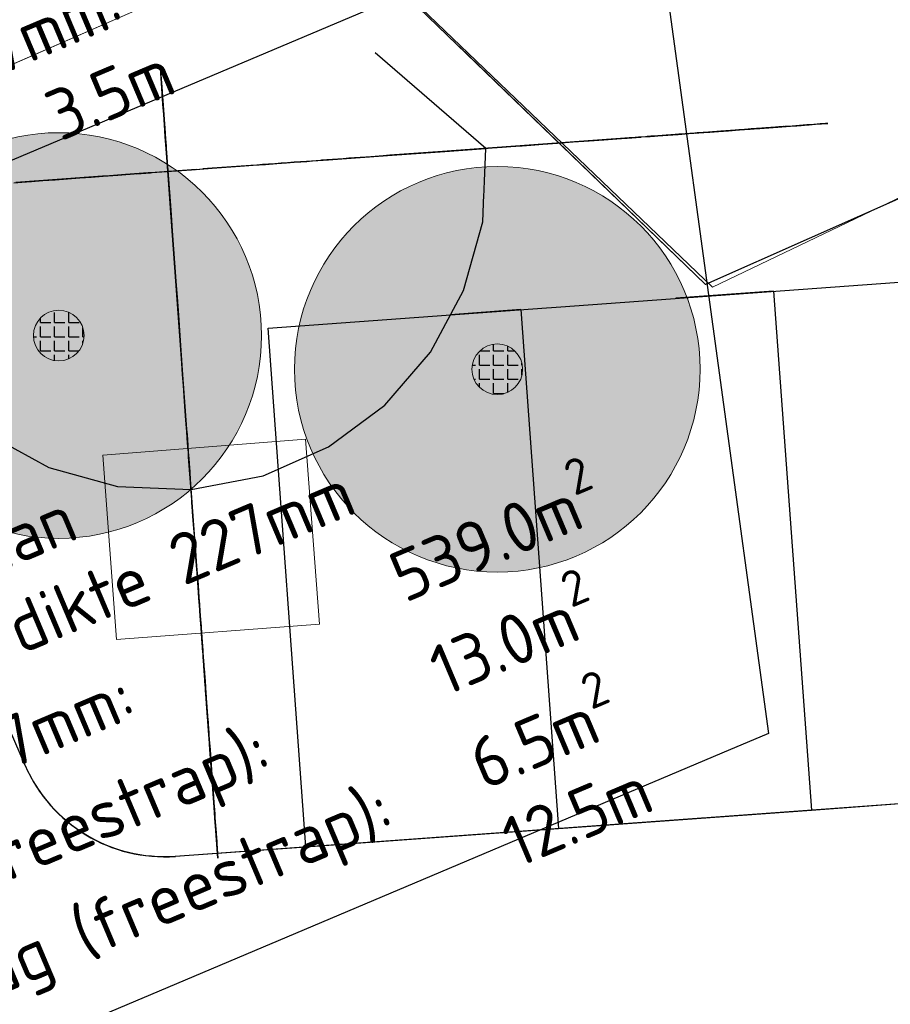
# Model space of a CAD drawing. Header units: millimetres. Extents: x 162876 to 168130, y 402614 to 405602.
# Tile 41 of 256: x 164483 to 164492, y 403407 to 403417. Entities that reach past the tile are written whole.
import ezdxf
from ezdxf import colors
from ezdxf.entities.mleader import LeaderData, LeaderLine
from ezdxf.math import Vec2, Vec3

# ---------------------------------------------------------------- set-up
doc = ezdxf.new("R2010")
doc.units = ezdxf.units.MM
for name, color, linetype, lineweight in [('X-CA190022.004-UO-BGT_Ondergrond nieuwbouw Pater vd Elsenlaan_v1.0$0$A--L23--_Vloeren', 4, 'Continuous', 25), ('X-CA190022.004-UO-BGT_Ondergrond nieuwbouw Pater vd Elsenlaan_v1.0$0$A--L90--_Terrein', 2, 'Continuous', 25), ('X-CA190022.004-UO-BGT_Ondergrond$0$GE_367_OWGBerm_groenvoorziening_grasenk_GEM', 253, 'Continuous', 9), ('X-CA190022.004-UO-BGT_Ondergrond$0$GE_401_OTDErf_Vlak_GEM', 253, 'Continuous', 9), ('X-CA190022.004-UO-BGT_Ondergrond$0$GE_646_OBWLagetrafo_Vlak_GEM', 253, 'Continuous', 9), ('X-CA190022.004-UO-KAD_Percelen$0$B-WE-KG-GRENS_PERCEEL-GV', 150, 'Continuous', 9), ('X-CA190022.004-UO-OPB_Opbreek_v0.1$0$V-WE-VH-VERHARDING_ASFALT-A-200', 252, 'Continuous', 18), ('X-CA190022.004-UO-OPB_Opbreek_v0.1$0$X-XX-AL-T25- LEADER ASFALT', 7, 'Continuous', 25)]:
    doc.layers.add(name, color=color, linetype=linetype, lineweight=lineweight)
doc.layers.add('X-CA190022.004-UO-DWM_Beplanting_v0.1$0$B-WE-GR-BOOM-S AFKOMSTIG UIT DTM_v0.4', color=252, linetype='Continuous')
doc.styles.add('X-CA190022.004-UO-OPB_Opbreek_v0.1$0$NLCS-ISO-M200-T25', font='NLCS-ISO.ttf', dxfattribs={"height": 0.5})

# ---------------------------------------------------------------- blocks, each defined once
blk = doc.blocks.new('X-CA190022.004-UO-DWM_Beplanting_v0.1$0$SGR-BOOM_01-SO')
at = {"linetype": 'ByBlock', "lineweight": 18}
h = blk.add_hatch(color=0, dxfattribs=at)
h.dxf.hatch_style = 1
edge = h.paths.add_edge_path()
edge.add_arc((0, 0), 0.25, 0, 360)
at = {"color": 0, "linetype": 'ByBlock', "lineweight": 18}
for radius in [2, 0.25]:
    blk.add_circle((0, 0), radius, dxfattribs=at)
blk = doc.blocks.new('X-CA190022.004-UO-DWM_Beplanting_v0.1$0$IMGEOBoom')
at = {"transparency": 33554457}
h = blk.add_hatch(color=256, dxfattribs=at)
h.dxf.hatch_style = 1
edge = h.paths.add_edge_path()
edge.add_arc((0, 0), 100, 0, 360)
edge = h.paths.add_edge_path(flags=17)
edge.add_arc((0, 0), 12.5, 0, 360)
h = blk.add_hatch()
h.set_pattern_fill('ANGLE', color=256)
h.set_pattern_definition([(0, (0, 0), (0, 6.985), [5.08, -1.905]), (90, (0, 0), (-6.985, 4e-16), [5.08, -1.905])])
edge = h.paths.add_edge_path(flags=17)
edge.add_arc((0, 0), 12.5, 0, 360)
at = {"xscale": 50, "yscale": 50, "zscale": 50}
blk.add_blockref('X-CA190022.004-UO-DWM_Beplanting_v0.1$0$SGR-BOOM_01-SO', (0, 0), dxfattribs=at)

msp = doc.modelspace()

# ---------------------------------------------------------------- hatches: boundary and pattern name
at = {"layer": 'X-CA190022.004-UO-OPB_Opbreek_v0.1$0$V-WE-VH-VERHARDING_ASFALT-A-200'}
h = msp.add_hatch(dxfattribs=at)
h.set_pattern_fill('AVH-ASFALT', color=256, scale=0.5, pattern_type=2)
h.set_pattern_definition([(60, (0, 0), (-0.4330127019, 0.25), []), (120, (0, 0), (-0.4330127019, -0.25), [])])
edge = h.paths.add_edge_path(flags=0)
edge.add_arc((164478.1617, 403439.0867), 0.27, 115.27034, 209.69116, ccw=False)
edge.add_line((164478.0465, 403439.3308), (164479.9453, 403440.1627))
edge.add_arc((164480.0332, 403439.8077), 0.3657, 48.98286, 103.89803, ccw=False)
edge.add_line((164480.2731, 403440.0836), (164482.9664, 403437.1283))
edge.add_line((164482.9664, 403437.1283), (164486.6879, 403432.6887))
edge.add_arc((164485.8099, 403432.2038), 1.0029, -40.68568, 28.91168, ccw=False)
edge.add_arc((164486.0188, 403432.1972), 0.8504, 226.71743, 310.44605, ccw=False)
edge.add_line((164485.4357, 403431.5781), (164477.9272, 403438.9529))
edge = h.paths.add_edge_path(flags=16)
edge.add_line((164474.809, 403442.303), (164477.77, 403438.827))
edge.add_arc((164478.1617, 403439.0867), 0.47, 114.88029, 213.53803, ccw=False)
edge.add_line((164477.964, 403439.513), (164479.879, 403440.352))
edge.add_arc((164480.0332, 403439.8077), 0.5657, 47.68063, 105.81446, ccw=False)
edge.add_line((164480.414, 403440.226), (164477.171, 403443.603))
edge.add_arc((164476.7618, 403443.3101), 0.5032, -51.3629, 35.5941, ccw=False)
edge.add_line((164477.076, 403442.917), (164475.402, 403442.17))
edge.add_arc((164475.1955, 403442.6378), 0.5113, 220.89712, 293.8203, ccw=False)
edge = h.paths.add_edge_path(flags=16)
edge.add_arc((164478.1617, 403439.0867), 0.47, 114.88029, 213.53803, ccw=False)
edge.add_line((164477.964, 403439.513), (164479.879, 403440.352))
edge.add_arc((164480.0332, 403439.8077), 0.5657, 47.68063, 105.81446, ccw=False)
edge.add_line((164480.414, 403440.226), (164483.117, 403437.26))
edge.add_line((164483.117, 403437.26), (164486.853, 403432.803))
edge.add_arc((164485.8099, 403432.2038), 1.2029, -41.41858, 29.87541, ccw=False)
edge.add_arc((164486.0188, 403432.1972), 1.0504, 226.59687, 311.2978, ccw=False)
edge.add_line((164485.297, 403431.434), (164477.77, 403438.827))
edge = h.paths.add_edge_path(flags=0)
edge.add_arc((164476.7618, 403443.3101), 0.3032, -47.12407, 29.58473, ccw=False)
edge.add_line((164476.9681, 403443.0879), (164475.3209, 403442.3528))
edge.add_arc((164475.1955, 403442.6378), 0.3113, 222.02553, 293.75614, ccw=False)
edge.add_line((164474.9642, 403442.4293), (164474.0394, 403443.6615))
edge.add_arc((164474.6598, 403444.0713), 0.7436, 123.43655, 213.44266, ccw=False)
edge.add_arc((164474.7322, 403443.7842), 1.0277, 66.95264, 117.97535, ccw=False)
edge.add_line((164475.1345, 403444.7299), (164477.0255, 403443.4598))
edge = h.paths.add_edge_path(flags=16)
edge.add_arc((164476.7618, 403443.3101), 0.5032, -51.3629, 35.5941, ccw=False)
edge.add_line((164477.076, 403442.917), (164475.402, 403442.17))
edge.add_arc((164475.1955, 403442.6378), 0.5113, 220.89712, 293.8203, ccw=False)
edge.add_line((164474.809, 403442.303), (164473.876, 403443.546))
edge.add_arc((164474.6598, 403444.0713), 0.9436, 122.8487, 213.83007, ccw=False)
edge.add_arc((164474.7322, 403443.7842), 1.2277, 66.02807, 118.4137, ccw=False)
edge.add_line((164475.231, 403444.906), (164477.171, 403443.603))
edge = h.paths.add_edge_path()
edge.add_line((164456.8047, 403462.6403), (164465.0349, 403450.732))
edge.add_line((164465.0349, 403450.732), (164466.28, 403448.9215))
edge.add_line((164466.28, 403448.9215), (164471.1256, 403441.8753))
edge.add_line((164471.1256, 403441.8753), (164471.089, 403441.66))
edge.add_line((164471.089, 403441.66), (164472.011, 403440.28))
edge.add_line((164472.011, 403440.28), (164473.18, 403438.808))
edge.add_line((164473.18, 403438.808), (164474.5227, 403437.4022))
edge.add_line((164474.5227, 403437.4022), (164474.7305, 403437.4017))
edge.add_line((164474.7305, 403437.4017), (164477.1015, 403435.0265))
edge.add_line((164477.1015, 403435.0265), (164491.8439, 403420.813))
edge.add_line((164491.8439, 403420.813), (164495.5539, 403417.2949))
edge.add_line((164495.5539, 403417.2949), (164497.6879, 403415.2709))
edge.add_line((164497.6879, 403415.2709), (164498.405, 403414.5906))
edge.add_line((164498.405, 403414.5906), (164499.5502, 403413.5692))
edge.add_line((164499.5502, 403413.5692), (164501.9104, 403410.6982))
edge.add_line((164501.9104, 403410.6982), (164502.189, 403410.3592))
edge.add_line((164502.189, 403410.3592), (164507.2471, 403413.4387))
edge.add_line((164507.2471, 403413.4387), (164504.8873, 403416.2652))
edge.add_line((164504.8873, 403416.2652), (164504.6352, 403416.5593))
edge.add_line((164504.6352, 403416.5593), (164502.3642, 403419.2113))
edge.add_line((164502.3642, 403419.2113), (164482.7965, 403442.0601))
edge.add_line((164482.7965, 403442.0601), (164480.7897, 403444.4599))
edge.add_line((164480.7897, 403444.4599), (164457.5172, 403471.744))
edge.add_line((164457.5172, 403471.744), (164453.047, 403467.892))
edge.add_arc((164406.0797, 403430.7615), 59.8715, 36.065633, 38.328456, ccw=False)
edge.add_line((164454.4765, 403466.0086), (164456.2119, 403463.498))
edge.add_line((164456.2119, 403463.498), (164456.8047, 403462.6403))

# ---------------------------------------------------------------- next in the draw order: leaders
at = {"layer": 'X-CA190022.004-UO-OPB_Opbreek_v0.1$0$X-XX-AL-T25- LEADER ASFALT'}
ml = msp.add_multileader_mtext('Standard', dxfattribs=at)
ml.set_content('\\A1;Wegvak 2.3; Gazellepad fietspad\\PTotaal teervrij, gem. dikte 107mm\\POpbreken asfalt 107mm:  173.0m{\\H0.7x;\\S2^ ;}\\PZaagsnede 107mm:  ^I3.5m ', color=256, style='X-CA190022.004-UO-OPB_Opbreek_v0.1$0$NLCS-ISO-M200-T25')
ml.set_leader_properties(color=256, linetype='ByLayer', lineweight=-1)
ml.build(insert=Vec2(0, 0))
ml.multileader.update_dxf_attribs({"text_left_attachment_type": 5, "text_right_attachment_type": 5, "dogleg_length": 0.5, "arrow_head_size": 0.5})
ctx = ml.context
ctx.base_point, ctx.char_height, ctx.arrow_head_size, ctx.landing_gap_size, ctx.plane_origin, ctx.plane_x_axis, ctx.plane_y_axis = Vec3(164477.6968, 403413.4614), 0.5, 0.5, 0.18, Vec3(164395.0159, 403446.5958), Vec3(0.921117, 0.389285), Vec3(-0.389285, 0.921117)
ctx.left_attachment, ctx.right_attachment = 5, 5
notes = []
notes.append((ctx, [(0, (1, 1, 0), (164477.2363, 403413.2668), (0.921117, 0.389285), 0.5, [(0, [(164463.604, 403434.6837), (164446.8218, 403427.2915)], 0, [])])]))
ctx.mtext.insert, ctx.mtext.text_direction, ctx.mtext.rotation, ctx.mtext.flow_direction = Vec3(164476.6364, 403416.433), Vec3(0.921117, 0.389285), 0.399855, 5
ctx.mtext.has_bg_fill, ctx.mtext.bg_color, ctx.mtext.bg_scale_factor, ctx.mtext.bg_transparency, ctx.mtext.use_window_bg_color = 1, -1027028792, 1.5, 0, 1
for ctx, leaders in notes:
    for number, flags, end, landing, length, lines in leaders:
        leader = LeaderData()
        leader.index, (leader.has_last_leader_line, leader.has_dogleg_vector, leader.attachment_direction) = number, flags
        leader.last_leader_point, leader.dogleg_vector, leader.dogleg_length = Vec3(end), Vec3(landing), length
        for number, points, colour, breaks in lines:
            line = LeaderLine()
            line.index, line.vertices, line.color, line.breaks = number, Vec3.list(points), colors.encode_raw_color(colour), breaks
            leader.lines.append(line)
        ctx.leaders.append(leader)

# ---------------------------------------------------------------- next in the draw order: leaders
ml = msp.add_multileader_mtext('Standard', dxfattribs=at)
ml.set_content('\\A1;Wegvak 2.4; Kruising \\PPater van den Elsenlaan\\PTotaal teervrij, gem. dikte 227mm\\POpbreken asfalt 227mm:  ^I^I539.0m{\\H0.7x;\\S2^ ;}\\PFrezen deklaag (freestrap):  ^I13.0m{\\H0.7x;\\S2^ ;\\H1.42857x;\\PFrezen tussenlaag }(freestrap): ^I6.5m{\\H0.7x;\\S2^ ;\\H1.42857x;\\PZaagsnede 227mm:  ^I^I12.5m }', color=256, style='X-CA190022.004-UO-OPB_Opbreek_v0.1$0$NLCS-ISO-M200-T25')
ml.set_leader_properties(color=256, linetype='ByLayer', lineweight=-1)
ml.build(insert=Vec2(0, 0))
ml.multileader.update_dxf_attribs({"text_left_attachment_type": 5, "text_right_attachment_type": 5, "dogleg_length": 0.5, "arrow_head_size": 0.5})
ctx = ml.context
ctx.base_point, ctx.char_height, ctx.arrow_head_size, ctx.landing_gap_size, ctx.plane_origin, ctx.plane_x_axis, ctx.plane_y_axis = Vec3(164478.4208, 403404.9598), 0.5, 0.5, 0.18, Vec3(164420.7716, 403444.1342), Vec3(0.921117, 0.389285), Vec3(-0.389285, 0.921117)
ctx.left_attachment, ctx.right_attachment = 5, 5
notes = []
notes.append((ctx, [(1, (1, 1, 0), (164490.3815, 403410.0147), (-0.921117, -0.389285), 0.5, [(0, [(164487.9846, 403427.5415)], 0, [])])]))
ctx.mtext.insert, ctx.mtext.text_direction, ctx.mtext.rotation, ctx.mtext.flow_direction = Vec3(164476.3482, 403410.3263), Vec3(0.921117, 0.389285), 0.399855, 5
ctx.mtext.has_bg_fill, ctx.mtext.bg_color, ctx.mtext.bg_scale_factor, ctx.mtext.bg_transparency, ctx.mtext.use_window_bg_color = 1, -1027028792, 1.5, 0, 1
for ctx, leaders in notes:
    for number, flags, end, landing, length, lines in leaders:
        leader = LeaderData()
        leader.index, (leader.has_last_leader_line, leader.has_dogleg_vector, leader.attachment_direction) = number, flags
        leader.last_leader_point, leader.dogleg_vector, leader.dogleg_length = Vec3(end), Vec3(landing), length
        for number, points, colour, breaks in lines:
            line = LeaderLine()
            line.index, line.vertices, line.color, line.breaks = number, Vec3.list(points), colors.encode_raw_color(colour), breaks
            leader.lines.append(line)
        ctx.leaders.append(leader)

# ---------------------------------------------------------------- next in the draw order: linework, layer by layer
at = {"layer": 'X-CA190022.004-UO-BGT_Ondergrond nieuwbouw Pater vd Elsenlaan_v1.0$0$A--L23--_Vloeren', "color": 252}
for p, q in [((164495.298, 403416.903), (164489.76, 403414.442)), ((164489.76, 403414.442), (164487.3307, 403416.7875)), ((164480.6884, 403415.0889), (164483.0497, 403409.6961)), ((164485.4445, 403414.0118), (164492.9247, 403414.5568)), ((164490.4313, 403414.3751), (164489.4672, 403414.3049)), ((164490.4313, 403414.3751), (164490.804, 403409.2587)), ((164487.9379, 403414.1934), (164487.2452, 403414.1429)), ((164487.9379, 403414.1934), (164488.3106, 403409.077)), ((164485.8172, 403408.8962), (164485.4445, 403414.0118)), ((164493.8489, 403409.4804), (164484.5327, 403408.8017)), ((164490.804, 403409.2587), (164493.2974, 403409.4404)), ((164488.3106, 403409.077), (164490.804, 403409.2587)), ((164485.8173, 403408.8953), (164488.3106, 403409.077)), ((164484.5297, 403408.8041), (164485.8172, 403408.8962))]:
    msp.add_line(p, q, dxfattribs=at)
for centre, end in [((164484.4226, 403410.3002), 274.09386), ((164484.4237, 403410.2978), 274.16661)]:
    msp.add_arc(centre, 1.5, 203.64672, end, dxfattribs=at)
at = {"layer": 'X-CA190022.004-UO-BGT_Ondergrond nieuwbouw Pater vd Elsenlaan_v1.0$0$A--L90--_Terrein', "color": 252}
for p, q in [((164487.5925, 403415.7838), (164486.501, 403416.727)), ((164484.386, 403416.5236), (164484.3824, 403416.5727)), ((164484.3824, 403416.5727), (164484.3841, 403416.549)), ((164484.3841, 403416.549), (164484.39, 403416.4687)), ((164484.393, 403416.4275), (164484.386, 403416.5236)), ((164484.39, 403416.4687), (164484.396, 403416.3869)), ((164484.4006, 403416.3235), (164484.393, 403416.4275)), ((164484.396, 403416.3869), (164484.4058, 403416.252)), ((164484.4083, 403416.2179), (164484.4006, 403416.3235)), ((164484.4058, 403416.252), (164484.4222, 403416.027)), ((164484.4156, 403416.117), (164484.4083, 403416.2179)), ((164484.4231, 403416.0147), (164484.4156, 403416.117)), ((164484.4222, 403416.027), (164484.4287, 403415.937)), ((164484.4313, 403415.9018), (164484.4231, 403416.0147)), ((164490.5968, 403416.0027), (164490.6617, 403416.0074)), ((164490.6882, 403416.0094), (164490.6144, 403416.004)), ((164490.6617, 403416.0074), (164490.7039, 403416.0105)), ((164490.7604, 403416.0146), (164490.6882, 403416.0094)), ((164490.7039, 403416.0105), (164490.719, 403416.0116)), ((164490.719, 403416.0116), (164490.7373, 403416.0129)), ((164490.7373, 403416.0129), (164490.7833, 403416.0163)), ((164490.8286, 403416.0196), (164490.7604, 403416.0146)), ((164490.7833, 403416.0163), (164490.8429, 403416.0206)), ((164490.8906, 403416.0241), (164490.8286, 403416.0196)), ((164490.8429, 403416.0206), (164490.9026, 403416.025)), ((164490.9439, 403416.028), (164490.8906, 403416.0241)), ((164490.9026, 403416.025), (164490.9485, 403416.0283)), ((164490.9669, 403416.0297), (164490.9439, 403416.028)), ((164490.9485, 403416.0283), (164490.9669, 403416.0297)), ((164484.4287, 403415.937), (164484.4337, 403415.8696)), ((164489.3727, 403415.9135), (164489.2543, 403415.9049)), ((164489.2793, 403415.9067), (164489.9542, 403415.9559)), ((164489.3847, 403415.9144), (164489.2891, 403415.9074)), ((164489.2903, 403415.9075), (164489.3863, 403415.9145)), ((164489.5095, 403415.9235), (164489.3727, 403415.9135)), ((164489.4975, 403415.9226), (164489.3847, 403415.9144)), ((164489.3863, 403415.9145), (164489.4887, 403415.9219)), ((164489.4887, 403415.9219), (164489.5942, 403415.9296)), ((164489.6179, 403415.9314), (164489.4975, 403415.9226)), ((164489.6527, 403415.9339), (164489.5095, 403415.9235)), ((164489.5942, 403415.9296), (164489.7426, 403415.9405)), ((164489.7359, 403415.94), (164489.6179, 403415.9314)), ((164489.79, 403415.9439), (164489.6527, 403415.9339)), ((164489.6617, 403415.9346), (164489.6851, 403415.9363)), ((164489.678, 403415.9357), (164489.6617, 403415.9346)), ((164489.7395, 403415.9402), (164489.678, 403415.9357)), ((164489.6851, 403415.9363), (164489.7333, 403415.9398)), ((164489.7333, 403415.9398), (164489.8022, 403415.9448)), ((164489.8417, 403415.9477), (164489.7359, 403415.94)), ((164489.8364, 403415.9473), (164489.7395, 403415.9402)), ((164489.7426, 403415.9405), (164489.885, 403415.9508)), ((164489.9092, 403415.9526), (164489.79, 403415.9439)), ((164489.8022, 403415.9448), (164489.8876, 403415.951)), ((164489.9589, 403415.9562), (164489.8364, 403415.9473)), ((164489.9328, 403415.9543), (164489.8417, 403415.9477)), ((164489.885, 403415.9508), (164490.0151, 403415.9603)), ((164489.8876, 403415.951), (164489.9854, 403415.9581)), ((164490.01, 403415.9599), (164489.9092, 403415.9526)), ((164490.014, 403415.9602), (164489.9328, 403415.9543)), ((164489.9542, 403415.9559), (164489.9803, 403415.9578)), ((164490.0972, 403415.9663), (164489.9589, 403415.9562)), ((164489.9803, 403415.9578), (164490.0478, 403415.9627)), ((164489.9854, 403415.9581), (164490.0914, 403415.9659)), ((164490.1013, 403415.9666), (164490.01, 403415.9599)), ((164490.0866, 403415.9655), (164490.014, 403415.9602)), ((164490.0151, 403415.9603), (164490.1269, 403415.9685)), ((164490.0478, 403415.9627), (164490.1401, 403415.9694)), ((164490.1518, 403415.9703), (164490.0866, 403415.9655)), ((164490.0914, 403415.9659), (164490.2016, 403415.9739)), ((164490.2414, 403415.9768), (164490.0972, 403415.9663)), ((164490.1848, 403415.9727), (164490.1013, 403415.9666)), ((164490.1269, 403415.9685), (164490.2143, 403415.9748)), ((164490.1401, 403415.9694), (164490.2406, 403415.9767)), ((164490.2106, 403415.9746), (164490.1518, 403415.9703)), ((164490.262, 403415.9783), (164490.1848, 403415.9727)), ((164490.2016, 403415.9739), (164490.3117, 403415.9819)), ((164490.2643, 403415.9785), (164490.2106, 403415.9746)), ((164490.2143, 403415.9748), (164490.2712, 403415.979)), ((164490.2406, 403415.9767), (164490.3329, 403415.9835)), ((164490.3816, 403415.987), (164490.2414, 403415.9768)), ((164490.3345, 403415.9836), (164490.262, 403415.9783)), ((164490.3141, 403415.9821), (164490.2643, 403415.9785)), ((164490.2712, 403415.979), (164490.2916, 403415.9805)), ((164490.2916, 403415.9805), (164490.2929, 403415.9806)), ((164490.2929, 403415.9806), (164490.2965, 403415.9808)), ((164490.2965, 403415.9808), (164490.3022, 403415.9812)), ((164490.3022, 403415.9812), (164490.3094, 403415.9818)), ((164490.3094, 403415.9818), (164490.3178, 403415.9824)), ((164490.3117, 403415.9819), (164490.4173, 403415.9896)), ((164490.3531, 403415.9849), (164490.3141, 403415.9821)), ((164490.3178, 403415.9824), (164490.327, 403415.983)), ((164490.327, 403415.983), (164490.3366, 403415.9837)), ((164490.3329, 403415.9835), (164490.4004, 403415.9884)), ((164490.4038, 403415.9886), (164490.3345, 403415.9836)), ((164490.3366, 403415.9837), (164490.3554, 403415.9851)), ((164490.3756, 403415.9866), (164490.3531, 403415.9849)), ((164490.3554, 403415.9851), (164490.3715, 403415.9863)), ((164490.3715, 403415.9863), (164490.382, 403415.987)), ((164490.3843, 403415.9872), (164490.3756, 403415.9866)), ((164490.4832, 403415.9944), (164490.3816, 403415.987)), ((164490.382, 403415.987), (164490.3843, 403415.9872)), ((164490.4004, 403415.9884), (164490.4265, 403415.9903)), ((164490.4715, 403415.9936), (164490.4038, 403415.9886)), ((164490.4173, 403415.9896), (164490.5138, 403415.9967)), ((164490.4265, 403415.9903), (164490.4406, 403415.9913)), ((164490.4406, 403415.9913), (164490.4727, 403415.9937)), ((164490.5414, 403415.9987), (164490.4715, 403415.9936)), ((164490.4727, 403415.9937), (164490.508, 403415.9962)), ((164490.5282, 403415.9977), (164490.4832, 403415.9944)), ((164490.508, 403415.9962), (164490.5315, 403415.9979)), ((164490.5138, 403415.9967), (164490.5968, 403416.0027)), ((164490.5315, 403415.9979), (164490.5282, 403415.9977)), ((164490.6144, 403416.004), (164490.5414, 403415.9987)), ((164484.4402, 403415.78), (164484.4313, 403415.9018)), ((164484.4337, 403415.8696), (164484.4353, 403415.8471)), ((164484.4353, 403415.8471), (164484.4386, 403415.8021)), ((164484.4369, 403415.8246), (164484.4746, 403415.3072)), ((164484.4369, 403415.8246), (164484.4386, 403415.8021)), ((164488.0196, 403415.8149), (164487.5247, 403415.7788)), ((164487.9512, 403415.8099), (164488.0375, 403415.8162)), ((164488.5145, 403415.8509), (164488.0196, 403415.8149)), ((164488.0375, 403415.8162), (164488.1545, 403415.8247)), ((164488.1545, 403415.8247), (164488.2988, 403415.8352)), ((164488.2988, 403415.8352), (164488.4544, 403415.8466)), ((164488.4544, 403415.8466), (164488.6108, 403415.858)), ((164489.0094, 403415.887), (164488.5145, 403415.8509)), ((164488.6108, 403415.858), (164488.7574, 403415.8687)), ((164488.7574, 403415.8687), (164488.8835, 403415.8778)), ((164488.8835, 403415.8778), (164488.9785, 403415.8848)), ((164488.9778, 403415.8847), (164488.9869, 403415.8854)), ((164488.9861, 403415.8853), (164488.9778, 403415.8847)), ((164488.9785, 403415.8848), (164489.0319, 403415.8887)), ((164489.0069, 403415.8868), (164488.9861, 403415.8853)), ((164488.9869, 403415.8854), (164489.1218, 403415.8952)), ((164489.0356, 403415.8889), (164489.0069, 403415.8868)), ((164489.1218, 403415.8952), (164489.0094, 403415.887)), ((164489.0319, 403415.8887), (164489.0713, 403415.8915)), ((164489.0675, 403415.8913), (164489.0356, 403415.8889)), ((164489.0978, 403415.8935), (164489.0675, 403415.8913)), ((164489.0713, 403415.8915), (164489.1296, 403415.8958)), ((164489.1218, 403415.8952), (164489.0978, 403415.8935)), ((164489.1666, 403415.8985), (164489.1218, 403415.8952)), ((164489.1296, 403415.8958), (164489.2036, 403415.9012)), ((164489.2543, 403415.9049), (164489.1666, 403415.8985)), ((164489.1893, 403415.9001), (164489.1843, 403415.8998)), ((164489.1843, 403415.8998), (164489.1875, 403415.9)), ((164489.1875, 403415.9), (164489.1976, 403415.9007)), ((164489.2207, 403415.9024), (164489.1893, 403415.9001)), ((164489.1976, 403415.9007), (164489.2132, 403415.9019)), ((164489.2036, 403415.9012), (164489.2903, 403415.9075)), ((164489.2132, 403415.9019), (164489.2329, 403415.9033)), ((164489.2891, 403415.9074), (164489.2207, 403415.9024)), ((164489.2329, 403415.9033), (164489.2554, 403415.9049)), ((164489.2554, 403415.9049), (164489.2793, 403415.9067)), ((164484.4496, 403415.6511), (164484.4402, 403415.78)), ((164486.085, 403415.6739), (164486.6699, 403415.7165)), ((164487.1648, 403415.7526), (164486.6474, 403415.7149)), ((164486.6699, 403415.7165), (164487.1873, 403415.7542)), ((164487.5247, 403415.7788), (164487.1648, 403415.7526)), ((164487.1873, 403415.7542), (164487.5472, 403415.7805)), ((164487.5472, 403415.7805), (164487.5524, 403415.7808)), ((164487.5524, 403415.7808), (164487.5597, 403415.7814)), ((164487.5597, 403415.7814), (164487.5714, 403415.7822)), ((164487.562, 403415.0592), (164487.5925, 403415.7838)), ((164487.5714, 403415.7822), (164487.5895, 403415.7835)), ((164487.5895, 403415.7835), (164487.6164, 403415.7855)), ((164487.6164, 403415.7855), (164487.654, 403415.7882)), ((164487.654, 403415.7882), (164487.7046, 403415.7919)), ((164487.7046, 403415.7919), (164487.7555, 403415.7956)), ((164487.7555, 403415.7956), (164487.7978, 403415.7987)), ((164487.7978, 403415.7987), (164487.8392, 403415.8017)), ((164487.8392, 403415.8017), (164487.8878, 403415.8053)), ((164487.8878, 403415.8053), (164487.9512, 403415.8099)), ((164484.4594, 403415.5169), (164484.4496, 403415.6511)), ((164485.3331, 403415.6191), (164485.2752, 403415.6149)), ((164485.2989, 403415.6166), (164485.4204, 403415.6255)), ((164485.3914, 403415.6234), (164485.3331, 403415.6191)), ((164485.4505, 403415.6277), (164485.3914, 403415.6234)), ((164485.4204, 403415.6255), (164485.5302, 403415.6335)), ((164485.5108, 403415.6321), (164485.4505, 403415.6277)), ((164485.5726, 403415.6366), (164485.5108, 403415.6321)), ((164485.5302, 403415.6335), (164485.6253, 403415.6404)), ((164485.6364, 403415.6412), (164485.5726, 403415.6366)), ((164485.6253, 403415.6404), (164485.7026, 403415.646)), ((164485.7026, 403415.646), (164485.6364, 403415.6412)), ((164485.7026, 403415.646), (164485.7674, 403415.6508)), ((164485.7661, 403415.6507), (164485.7026, 403415.646)), ((164485.8226, 403415.6548), (164485.7661, 403415.6507)), ((164485.7674, 403415.6508), (164485.8276, 403415.6551)), ((164485.8732, 403415.6585), (164485.8226, 403415.6548)), ((164485.8276, 403415.6551), (164485.8838, 403415.6592)), ((164485.919, 403415.6618), (164485.8732, 403415.6585)), ((164485.8838, 403415.6592), (164485.9368, 403415.6631)), ((164485.9613, 403415.6649), (164485.919, 403415.6618)), ((164485.9368, 403415.6631), (164485.9875, 403415.6668)), ((164486.0012, 403415.6678), (164485.9613, 403415.6649)), ((164485.9725, 403415.6657), (164486.04, 403415.6706)), ((164486.0256, 403415.6696), (164485.9725, 403415.6657)), ((164485.9875, 403415.6668), (164486.0367, 403415.6704)), ((164486.04, 403415.6706), (164486.0012, 403415.6678)), ((164486.0788, 403415.6735), (164486.0256, 403415.6696)), ((164486.0367, 403415.6704), (164486.085, 403415.6739)), ((164486.1325, 403415.6774), (164486.0788, 403415.6735)), ((164486.1867, 403415.6813), (164486.1325, 403415.6774)), ((164486.2417, 403415.6853), (164486.1867, 403415.6813)), ((164486.2978, 403415.6894), (164486.2417, 403415.6853)), ((164486.3549, 403415.6936), (164486.2978, 403415.6894)), ((164486.4095, 403415.6976), (164486.3549, 403415.6936)), ((164486.4582, 403415.7011), (164486.4095, 403415.6976)), ((164486.5019, 403415.7043), (164486.4582, 403415.7011)), ((164486.5417, 403415.7072), (164486.5019, 403415.7043)), ((164486.5786, 403415.7099), (164486.5417, 403415.7072)), ((164486.6135, 403415.7124), (164486.5786, 403415.7099)), ((164486.6474, 403415.7149), (164486.6135, 403415.7124)), ((164484.0379, 403415.5247), (164483.8805, 403415.5133)), ((164483.9625, 403415.5192), (164484.1249, 403415.5311)), ((164484.2629, 403415.5411), (164484.0379, 403415.5247)), ((164484.1249, 403415.5311), (164484.3031, 403415.544)), ((164484.7353, 403415.5755), (164484.1504, 403415.5329)), ((164484.1504, 403415.5329), (164484.2404, 403415.5395)), ((164484.2404, 403415.5395), (164484.2854, 403415.5428)), ((164484.2854, 403415.5428), (164484.2629, 403415.5411)), ((164484.3031, 403415.544), (164484.4931, 403415.5579)), ((164484.4931, 403415.5579), (164484.691, 403415.5723)), ((164484.691, 403415.5723), (164484.8928, 403415.587)), ((164484.7353, 403415.5755), (164484.8028, 403415.5805)), ((164484.8478, 403415.5837), (164484.8028, 403415.5805)), ((164485.2752, 403415.6149), (164484.8478, 403415.5837)), ((164484.8928, 403415.587), (164485.0321, 403415.5972)), ((164485.0321, 403415.5972), (164485.1684, 403415.6071)), ((164485.1684, 403415.6071), (164485.2989, 403415.6166)), ((164482.9357, 403415.4444), (164483.0147, 403415.4502)), ((164483.3631, 403415.4755), (164482.9582, 403415.446)), ((164483.0147, 403415.4502), (164483.1129, 403415.4573)), ((164483.1129, 403415.4573), (164483.2249, 403415.4655)), ((164483.2249, 403415.4655), (164483.3452, 403415.4742)), ((164483.3452, 403415.4742), (164483.4682, 403415.4832)), ((164483.5431, 403415.4887), (164483.3631, 403415.4755)), ((164483.4682, 403415.4832), (164483.5885, 403415.492)), ((164483.813, 403415.5083), (164483.5431, 403415.4887)), ((164483.5885, 403415.492), (164483.7005, 403415.5001)), ((164483.7005, 403415.5001), (164483.8197, 403415.5088)), ((164483.8805, 403415.5133), (164483.813, 403415.5083)), ((164483.8197, 403415.5088), (164483.9625, 403415.5192)), ((164484.4694, 403415.3792), (164484.4594, 403415.5169)), ((164484.4796, 403415.2397), (164484.4694, 403415.3792)), ((164484.4746, 403415.3072), (164484.4714, 403415.3522)), ((164484.4714, 403415.3522), (164484.4779, 403415.2622)), ((164484.4779, 403415.2622), (164484.4878, 403415.1272)), ((164484.5582, 403414.1599), (164484.4796, 403415.2397)), ((164484.4878, 403415.1272), (164484.4992, 403414.9698)), ((164487.374, 403414.3821), (164487.562, 403415.0592)), ((164484.4992, 403414.9698), (164484.5123, 403414.7898)), ((164484.5123, 403414.7898), (164484.5287, 403414.5648)), ((164484.5287, 403414.5648), (164484.5353, 403414.4749)), ((164484.5353, 403414.4749), (164484.5468, 403414.3174)), ((164487.046, 403413.7728), (164487.374, 403414.3821)), ((164484.5468, 403414.3174), (164484.5599, 403414.1374)), ((164484.5943, 403413.665), (164484.5582, 403414.1599)), ((164484.5599, 403414.1374), (164484.5779, 403413.89)), ((164484.5779, 403413.89), (164484.5992, 403413.5976)), ((164486.5956, 403413.2516), (164487.046, 403413.7728)), ((164484.6024, 403413.5545), (164484.5943, 403413.665)), ((164484.5992, 403413.5976), (164484.6189, 403413.3276)), ((164484.6103, 403413.4457), (164484.6024, 403413.5545)), ((164484.618, 403413.3404), (164484.6103, 403413.4457)), ((164484.6253, 403413.2405), (164484.618, 403413.3404)), ((164484.6189, 403413.3276), (164484.632, 403413.1477)), ((164484.632, 403413.1476), (164484.6253, 403413.2405)), ((164486.0403, 403412.8387), (164486.5956, 403413.2516)), ((164484.632, 403413.1477), (164484.6352, 403413.1041)), ((164484.6381, 403413.0636), (164484.632, 403413.1476)), ((164484.6352, 403413.1041), (164484.6384, 403413.0596)), ((164484.6435, 403412.9902), (164484.6381, 403413.0636)), ((164484.6384, 403413.0596), (164484.6418, 403413.0131)), ((164484.6418, 403413.0131), (164484.6454, 403412.9636)), ((164482.6741, 403412.9658), (164483.2834, 403412.6378)), ((164484.6479, 403412.9293), (164484.6435, 403412.9902)), ((164484.6454, 403412.9636), (164484.6493, 403412.9102)), ((164484.6515, 403412.8801), (164484.6479, 403412.9293)), ((164484.6493, 403412.9102), (164484.6536, 403412.8519)), ((164484.6544, 403412.8409), (164484.6515, 403412.8801)), ((164484.6536, 403412.8519), (164484.6582, 403412.7877)), ((164484.6567, 403412.8094), (164484.6544, 403412.8409)), ((164484.6585, 403412.7839), (164484.6567, 403412.8094)), ((164485.3976, 403412.5545), (164486.0403, 403412.8387)), ((164484.6582, 403412.7877), (164484.6627, 403412.7262)), ((164484.6601, 403412.7624), (164484.6585, 403412.7839)), ((164484.6615, 403412.7428), (164484.6601, 403412.7624)), ((164484.6894, 403412.3603), (164484.6615, 403412.7428)), ((164484.6627, 403412.7262), (164484.6664, 403412.6752)), ((164483.2834, 403412.6378), (164483.9605, 403412.4498)), ((164484.6664, 403412.6752), (164484.6695, 403412.6331)), ((164484.6695, 403412.6331), (164484.6721, 403412.5981)), ((164484.6721, 403412.5981), (164484.6742, 403412.5684)), ((164484.6742, 403412.5684), (164484.6761, 403412.5422)), ((164484.6761, 403412.5422), (164484.6779, 403412.5178)), ((164484.6779, 403412.5178), (164484.7205, 403411.9329)), ((164484.6851, 403412.4193), (164485.3976, 403412.5545)), ((164483.9605, 403412.4498), (164484.6851, 403412.4193)), ((164484.69, 403412.3513), (164484.6894, 403412.3603)), ((164484.6918, 403412.327), (164484.69, 403412.3513)), ((164484.6944, 403412.2913), (164484.6918, 403412.327)), ((164484.6976, 403412.2481), (164484.6944, 403412.2913)), ((164484.701, 403412.2013), (164484.6976, 403412.2481)), ((164484.7044, 403412.1549), (164484.701, 403412.2013)), ((164484.7074, 403412.1129), (164484.7044, 403412.1549)), ((164484.7102, 403412.075), (164484.7074, 403412.1129)), ((164484.7129, 403412.0383), (164484.7102, 403412.075)), ((164484.7155, 403412.0025), (164484.7129, 403412.0383)), ((164484.718, 403411.9676), (164484.7155, 403412.0025)), ((164484.7205, 403411.9332), (164484.718, 403411.9676)), ((164484.723, 403411.8992), (164484.7205, 403411.9332)), ((164484.7205, 403411.9329), (164484.7247, 403411.8753)), ((164484.7285, 403411.8235), (164484.7222, 403411.9104)), ((164484.7222, 403411.9104), (164484.7238, 403411.8879)), ((164484.7255, 403411.8654), (164484.723, 403411.8992)), ((164484.7238, 403411.8879), (164484.7599, 403411.3931)), ((164484.7247, 403411.8753), (164484.7289, 403411.8188)), ((164484.7339, 403411.7498), (164484.7255, 403411.8654)), ((164484.7349, 403411.7353), (164484.7285, 403411.8235)), ((164484.7289, 403411.8188), (164484.7328, 403411.7647)), ((164484.7328, 403411.7647), (164484.7365, 403411.7141)), ((164484.7423, 403411.6341), (164484.7339, 403411.7498)), ((164484.7415, 403411.6448), (164484.7349, 403411.7353)), ((164484.7365, 403411.7141), (164484.7398, 403411.6683)), ((164484.7398, 403411.6683), (164484.7427, 403411.6284)), ((164484.7484, 403411.5508), (164484.7415, 403411.6448)), ((164484.7507, 403411.5184), (164484.7423, 403411.6341)), ((164484.7427, 403411.6284), (164484.7451, 403411.5955)), ((164484.7451, 403411.5955), (164484.7475, 403411.5625)), ((164484.7475, 403411.5625), (164484.7505, 403411.5217)), ((164484.7556, 403411.452), (164484.7484, 403411.5508)), ((164484.7505, 403411.5217), (164484.754, 403411.4733)), ((164484.7592, 403411.4027), (164484.7507, 403411.5184)), ((164484.754, 403411.4733), (164484.7581, 403411.4179)), ((164484.7632, 403411.3473), (164484.7556, 403411.452)), ((164484.7581, 403411.4179), (164484.7626, 403411.3558)), ((164484.7676, 403411.287), (164484.7592, 403411.4027)), ((164484.7599, 403411.3931), (164484.8009, 403410.8307)), ((164484.7626, 403411.3558), (164484.7676, 403411.2874)), ((164484.7714, 403411.2356), (164484.7632, 403411.3473)), ((164484.7676, 403411.2874), (164484.773, 403411.2131)), ((164484.776, 403411.1713), (164484.7676, 403411.287)), ((164484.781, 403411.1032), (164484.7714, 403411.2356)), ((164484.773, 403411.2131), (164484.7784, 403411.1386)), ((164484.7845, 403411.0556), (164484.776, 403411.1713)), ((164484.7784, 403411.1386), (164484.7835, 403411.0688)), ((164484.7923, 403410.9481), (164484.781, 403411.1032)), ((164484.7835, 403411.0688), (164484.7883, 403411.003)), ((164484.7917, 403410.957), (164484.7845, 403411.0556)), ((164484.7883, 403411.003), (164484.7929, 403410.9403)), ((164484.7966, 403410.889), (164484.7917, 403410.957)), ((164484.8041, 403410.7858), (164484.7923, 403410.9481)), ((164484.7929, 403410.9403), (164484.7973, 403410.8799)), ((164484.7997, 403410.8467), (164484.7966, 403410.889)), ((164484.7973, 403410.8799), (164484.8016, 403410.8212)), ((164484.8013, 403410.8248), (164484.7997, 403410.8467)), ((164484.8009, 403410.8307), (164484.8015, 403410.8219)), ((164484.8018, 403410.8182), (164484.8013, 403410.8248)), ((164484.8015, 403410.8219), (164484.8018, 403410.8182)), ((164484.8016, 403410.8212), (164484.8058, 403410.7632)), ((164484.8153, 403410.6322), (164484.8041, 403410.7858)), ((164484.8054, 403410.7682), (164484.8041, 403410.7857)), ((164484.8041, 403410.7857), (164484.8044, 403410.7824)), ((164484.8044, 403410.7824), (164484.8051, 403410.7732)), ((164484.8051, 403410.7732), (164484.8061, 403410.7591)), ((164484.8087, 403410.7233), (164484.8054, 403410.7682)), ((164484.8058, 403410.7632), (164484.8648, 403409.9534)), ((164484.8061, 403410.7591), (164484.8074, 403410.7411)), ((164484.8074, 403410.7411), (164484.8089, 403410.7201)), ((164484.8132, 403410.6617), (164484.8087, 403410.7233)), ((164484.8089, 403410.7201), (164484.8106, 403410.6972)), ((164484.8106, 403410.6972), (164484.8123, 403410.6732)), ((164484.8123, 403410.6732), (164484.8138, 403410.6535)), ((164484.8132, 403410.662), (164484.8126, 403410.6701)), ((164484.8126, 403410.6701), (164484.8128, 403410.6676)), ((164484.8128, 403410.6676), (164484.814, 403410.6509)), ((164484.8143, 403410.6469), (164484.8132, 403410.662)), ((164484.8181, 403410.5947), (164484.8132, 403410.6617)), ((164484.8138, 403410.6535), (164484.8154, 403410.6315)), ((164484.814, 403410.6509), (164484.8165, 403410.6164)), ((164484.8156, 403410.6282), (164484.8143, 403410.6469)), ((164484.8247, 403410.503), (164484.8153, 403410.6322)), ((164484.8154, 403410.6315), (164484.8173, 403410.6047)), ((164484.817, 403410.609), (164484.8156, 403410.6282)), ((164484.8165, 403410.6164), (164484.8205, 403410.5607)), ((164484.8184, 403410.5902), (164484.817, 403410.609)), ((164484.8173, 403410.6047), (164484.8198, 403410.5709)), ((164484.8225, 403410.5332), (164484.8181, 403410.5947)), ((164484.8197, 403410.5722), (164484.8184, 403410.5902)), ((164484.8209, 403410.5553), (164484.8197, 403410.5722)), ((164484.8198, 403410.5709), (164484.823, 403410.5276)), ((164484.8205, 403410.5607), (164484.8249, 403410.5012)), ((164484.822, 403410.54), (164484.8209, 403410.5553)), ((164484.823, 403410.5267), (164484.822, 403410.54)), ((164484.8258, 403410.4882), (164484.8225, 403410.5332)), ((164484.823, 403410.5276), (164484.827, 403410.4725)), ((164484.8238, 403410.5158), (164484.823, 403410.5267)), ((164484.8261, 403410.4838), (164484.8238, 403410.5158)), ((164484.8312, 403410.4139), (164484.8247, 403410.503)), ((164484.8249, 403410.5012), (164484.8282, 403410.4562)), ((164484.8271, 403410.4708), (164484.8258, 403410.4882)), ((164484.8314, 403410.4117), (164484.8261, 403410.4838)), ((164484.827, 403410.4725), (164484.832, 403410.4033)), ((164484.8293, 403410.441), (164484.8271, 403410.4708)), ((164484.8282, 403410.4562), (164484.8305, 403410.4238)), ((164484.8352, 403410.3593), (164484.8293, 403410.441)), ((164484.8305, 403410.4238), (164484.8321, 403410.402)), ((164484.8337, 403410.3808), (164484.8312, 403410.4139)), ((164484.8391, 403410.3062), (164484.8314, 403410.4117)), ((164484.832, 403410.4033), (164484.8381, 403410.3195)), ((164484.8321, 403410.402), (164484.8331, 403410.3889)), ((164484.8331, 403410.3889), (164484.8335, 403410.3825)), ((164484.8335, 403410.3825), (164484.8337, 403410.3808)), ((164484.8441, 403410.237), (164484.8352, 403410.3593)), ((164484.8381, 403410.3195), (164484.8447, 403410.2291)), ((164484.8487, 403410.1739), (164484.8391, 403410.3062)), ((164484.8552, 403410.0856), (164484.8441, 403410.237)), ((164484.8447, 403410.2291), (164484.8511, 403410.1418)), ((164484.8598, 403410.0216), (164484.8487, 403410.1739)), ((164484.8506, 403410.1477), (164484.8494, 403410.1644)), ((164484.8494, 403410.1644), (164484.85, 403410.1569)), ((164484.85, 403410.1569), (164484.8527, 403410.1188)), ((164484.8531, 403410.1138), (164484.8506, 403410.1477)), ((164484.8511, 403410.1418), (164484.8565, 403410.0675)), ((164484.8527, 403410.1188), (164484.8582, 403410.0433)), ((164484.8563, 403410.0693), (164484.8531, 403410.1138)), ((164484.8675, 403409.9166), (164484.8552, 403410.0856)), ((164484.8599, 403410.0209), (164484.8563, 403410.0693)), ((164484.8565, 403410.0675), (164484.8602, 403410.016)), ((164484.8582, 403410.0433), (164484.865, 403409.9508)), ((164484.8719, 403409.8558), (164484.8598, 403410.0216)), ((164484.8616, 403409.9972), (164484.8599, 403410.0209)), ((164484.8602, 403410.016), (164484.8616, 403409.9972)), ((164484.8648, 403409.9534), (164484.8722, 403409.8524)), ((164484.865, 403409.9508), (164484.8712, 403409.8649)), ((164484.8803, 403409.7412), (164484.8675, 403409.9166)), ((164484.8712, 403409.8649), (164484.8771, 403409.7842)), ((164484.8845, 403409.6834), (164484.8719, 403409.8558)), ((164484.8722, 403409.8524), (164484.8794, 403409.7527)), ((164484.8771, 403409.7842), (164484.8828, 403409.707)), ((164484.8794, 403409.7527), (164484.8865, 403409.6559)), ((164484.8927, 403409.5709), (164484.8803, 403409.7412)), ((164484.8828, 403409.707), (164484.8882, 403409.6318)), ((164484.8951, 403409.5381), (164484.8845, 403409.6834)), ((164484.8865, 403409.6559), (164484.8932, 403409.5632)), ((164484.8882, 403409.6318), (164484.8937, 403409.557)), ((164484.9038, 403409.4181), (164484.8927, 403409.5709)), ((164484.8932, 403409.5632), (164484.8996, 403409.4759)), ((164484.8937, 403409.557), (164484.8992, 403409.481)), ((164484.9022, 403409.4408), (164484.8951, 403409.5381)), ((164484.8992, 403409.481), (164484.9049, 403409.4035)), ((164484.8996, 403409.4759), (164484.9054, 403409.3956)), ((164484.9067, 403409.3789), (164484.9022, 403409.4408)), ((164484.9133, 403409.2878), (164484.9038, 403409.4181)), ((164484.9049, 403409.4035), (164484.9103, 403409.3296)), ((164484.9054, 403409.3956), (164484.9107, 403409.3235)), ((164484.9095, 403409.3398), (164484.9067, 403409.3789)), ((164484.9116, 403409.3109), (164484.9095, 403409.3398)), ((164484.9103, 403409.3296), (164484.9149, 403409.2655)), ((164484.9107, 403409.3235), (164484.9158, 403409.2541)), ((164484.9139, 403409.2797), (164484.9116, 403409.3109)), ((164484.9211, 403409.1802), (164484.9133, 403409.2878)), ((164484.9173, 403409.2335), (164484.9139, 403409.2797)), ((164484.9149, 403409.2655), (164484.9184, 403409.2176)), ((164484.9158, 403409.2541), (164484.9211, 403409.181)), ((164484.92, 403409.1953), (164484.9173, 403409.2335)), ((164484.9184, 403409.2176), (164484.9203, 403409.1921)), ((164484.9203, 403409.1921), (164484.92, 403409.1953)), ((164484.9211, 403409.181), (164484.9266, 403409.1051)), ((164484.9273, 403409.0959), (164484.9211, 403409.1802)), ((164484.9258, 403409.1157), (164484.9255, 403409.1204)), ((164484.9255, 403409.1204), (164484.9255, 403409.1203)), ((164484.9255, 403409.1203), (164484.926, 403409.114)), ((164484.9264, 403409.1079), (164484.9258, 403409.1157)), ((164484.926, 403409.114), (164484.927, 403409.0997)), ((164484.9271, 403409.0986), (164484.9264, 403409.1079)), ((164484.9266, 403409.1051), (164484.9323, 403409.0268)), ((164484.927, 403409.0997), (164484.9287, 403409.076)), ((164484.95, 403408.7836), (164484.9271, 403409.0986)), ((164484.9317, 403409.0351), (164484.9273, 403409.0959)), ((164484.9287, 403409.076), (164484.9468, 403408.8286)), ((164484.9344, 403408.9984), (164484.9317, 403409.0351)), ((164484.9323, 403409.0268), (164484.9382, 403408.9467)), ((164484.9353, 403408.9861), (164484.9344, 403408.9984)), ((164484.9468, 403408.8286), (164484.9353, 403408.9861)), ((164484.9382, 403408.9467), (164484.9441, 403408.8655)), ((164484.9441, 403408.8655), (164484.95, 403408.7836))]:
    msp.add_line(p, q, dxfattribs=at)
at = {"layer": 'X-CA190022.004-UO-BGT_Ondergrond$0$GE_367_OWGBerm_groenvoorziening_grasenk_GEM', "flags": 128}
msp.add_lwpolyline([(164474.381, 403437.261), (164474.447, 403437.185), (164476.856, 403434.777), (164491.602, 403420.56), (164495.313, 403417.041), (164489.83, 403414.415), (164486.1, 403417.987), (164482.995, 403419.01), (164482.804, 403420.603)], dxfattribs=at)
at = {"layer": 'X-CA190022.004-UO-BGT_Ondergrond$0$GE_401_OTDErf_Vlak_GEM', "flags": 128}
for points in [[(164482.995, 403419.01), (164486.1, 403417.987), (164489.83, 403414.415), (164495.313, 403417.041), (164497.447, 403415.017), (164498.168, 403414.333)], [(164483.949, 403410.94), (164483.815, 403412.757), (164485.815, 403412.917), (164485.952, 403411.092), (164483.949, 403410.94)]]:
    msp.add_lwpolyline(points, dxfattribs=at)
at = {"layer": 'X-CA190022.004-UO-BGT_Ondergrond$0$GE_646_OBWLagetrafo_Vlak_GEM', "flags": 128}
msp.add_lwpolyline([(164483.815, 403412.757), (164485.815, 403412.917), (164485.952, 403411.092), (164483.949, 403410.94), (164483.815, 403412.757)], dxfattribs=at)
at = {"layer": 'X-CA190022.004-UO-KAD_Percelen$0$B-WE-KG-GRENS_PERCEEL-GV', "flags": 128}
for points in [[(164468.748, 403410.406), (164486.08, 403417.995), (164492.111, 403420.636), (164493.855, 403418.592), (164495.298, 403416.903), (164503.089, 403421.185), (164615.905, 403478.304), (164662.782, 403501.158), (164772.136, 403553.829), (164770.057, 403555.749), (164790.783, 403565.26), (164789.551, 403566.923), (164799.538, 403571.715), (164894.973, 403617.537), (164893.326, 403621.049), (164746.772, 403550.188), (164616.314, 403487.512), (164616.456, 403487.216), (164593.352, 403476.106), (164593.206, 403476.41), (164555.855, 403458.619), (164496.111, 403429.679), (164487.883, 403425.722), (164466.349, 403415.367)], [(164495.298, 403416.903), (164493.855, 403418.592), (164492.111, 403420.636), (164486.08, 403417.995), (164489.76, 403414.442)]]:
    msp.add_lwpolyline(points, close=True, dxfattribs=at)
msp.add_lwpolyline([(164562.586, 403347.655), (164553.433, 403355.5), (164544.858, 403363.307), (164534.917, 403373.194), (164522.841, 403385.879), (164517.544, 403391.725), (164504.551, 403406.066), (164495.298, 403416.903), (164489.76, 403414.442), (164486.08, 403417.995), (164468.748, 403410.406), (164455.428, 403404.573), (164455.852, 403398.81), (164456.621, 403388.359), (164467.899, 403234.987)], dxfattribs=at)

# ---------------------------------------------------------------- next in the draw order: block references
at = {"layer": 'X-CA190022.004-UO-DWM_Beplanting_v0.1$0$B-WE-GR-BOOM-S AFKOMSTIG UIT DTM_v0.4', "linetype": 'ByBlock', "lineweight": -2, "xscale": 0.02, "yscale": 0.02, "zscale": 0.02}
for p in [(164483.38, 403413.938, 9.231), (164487.706, 403413.605, 9.316)]:
    msp.add_blockref('X-CA190022.004-UO-DWM_Beplanting_v0.1$0$IMGEOBoom', p, dxfattribs=at)

doc.saveas('drawing.dxf')
